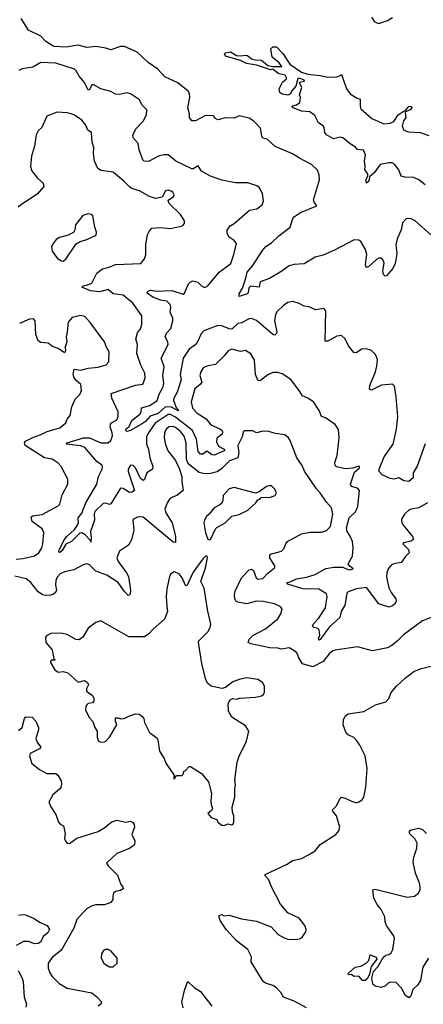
# Model space of a CAD drawing. Extents: x 2133489 to 2292442, y 756223 to 916462.
# Tile 183 of 256: x 2205896 to 2209131, y 837934 to 845829. Entities that reach past the tile are written whole.
import ezdxf

# ---------------------------------------------------------------- set-up
doc = ezdxf.new("R2010")
doc.units = 0

msp = doc.modelspace()

# ---------------------------------------------------------------- linework, layer by layer
at = {"layer": '0CON20XD'}
for points in [[(2209190.8, 844105), (2209065, 844215.8), (2209035, 844232.5), (2209015, 844236), (2208995, 844231.2), (2208965, 844200), (2208952.9, 844145), (2208923.8, 844076.2), (2208911.1, 844025), (2208918.5, 843955), (2208906.3, 843873.7), (2208885.8, 843835), (2208835, 843773.8), (2208825, 843771.2), (2208812.5, 843785), (2208808.1, 843815), (2208817.6, 843877.6), (2208810.8, 843900.8), (2208795, 843915.6), (2208775, 843916.5), (2208755, 843906.5), (2208695, 843850), (2208672.3, 843842.3), (2208667.1, 843865), (2208679.1, 843945), (2208668.2, 843985), (2208631.5, 844051.5), (2208615, 844061.1), (2208577.3, 844062.7), (2208420.2, 843979.8), (2208328.8, 843941.2), (2208264.6, 843925), (2208175, 843870.4), (2208095, 843866.2), (2208055, 843855.9), (2207997.3, 843812.7), (2207897.4, 843752.6), (2207824.1, 843725.9), (2207815, 843683.8), (2207745, 843693.3), (2207731.7, 843678.3), (2207727.3, 843642.7), (2207719.3, 843630.7), (2207655, 843610), (2207655, 843630), (2207682.6, 843677.4), (2207709.4, 843755), (2207718.8, 843805), (2207765, 843857.5), (2207842.4, 843977.6), (2207869.8, 844010.2), (2207915, 844040.8), (2207974.2, 844095.8), (2208065, 844164.7), (2208086.5, 844233.5), (2208099.4, 844250.6), (2208146.9, 844283.1), (2208277.5, 844335), (2208257.1, 844365), (2208252.2, 844385), (2208299.2, 844545), (2208295.8, 844585), (2208281.9, 844621.9), (2208235, 844668.6), (2208137.6, 844717.6), (2208083, 844753), (2207942.6, 844812.6), (2207879.7, 844869.7), (2207845, 844880), (2207836.5, 844896.5), (2207825, 844960), (2207773.3, 845015), (2207735, 845038.8), (2207655, 845058.8), (2207615, 845040), (2207545, 845040.8), (2207485, 845026), (2207465.8, 845035.8), (2207448.3, 845058.3), (2207385, 845060), (2207305, 845017.5), (2207275, 845016.7), (2207256.2, 845045), (2207256.2, 845075), (2207242.7, 845122.7), (2207258.6, 845205), (2207255.6, 845235.6), (2207245.7, 845255.7), (2207163.6, 845323.6), (2207060.2, 845370.2), (2207002.3, 845432.3), (2206924.3, 845485), (2206837.2, 845567.2), (2206735, 845614.3), (2206705, 845614.3), (2206625, 845586.2), (2206585, 845600), (2206505, 845612.9), (2206435, 845605.7), (2206365, 845625.6), (2206267.6, 845607.6), (2206168.8, 845615), (2206105, 845654), (2206065, 845696.9), (2205967.5, 845745), (2205906.9, 845836.9)], [(2208715, 845850), (2208740.7, 845810.7), (2208775, 845797.5), (2208845, 845823.3), (2208885, 845847.5)], [(2209145, 844504.4), (2209095.5, 844545.5), (2209055, 844562.9), (2208983.9, 844566.1), (2208955, 844573.8), (2208935.5, 844625.5), (2208899.7, 844669.7), (2208881.2, 844681.2), (2208855, 844682), (2208785, 844666.7), (2208738.3, 844601.7), (2208700, 844570), (2208695.3, 844534.7), (2208675, 844516.7), (2208671.4, 844545), (2208687.5, 844575), (2208687, 844593), (2208663.3, 844625), (2208666.2, 844655), (2208658.8, 844695), (2208668.8, 844745), (2208653, 844783), (2208605, 844786.7), (2208585, 844808.8), (2208545, 844832.5), (2208485, 844881.2), (2208465, 844886), (2208412.3, 844872.3), (2208355, 844906.7), (2208341.2, 844925), (2208336.2, 844965), (2208328.8, 844978.8), (2208291.7, 845001.7), (2208261.7, 845061.7), (2208221.1, 845091.1), (2208155.8, 845095.8), (2208082.5, 845125), (2208080.7, 845130.7), (2208085, 845138.8), (2208113.9, 845146.1), (2208142.5, 845165), (2208146.7, 845205), (2208140, 845225), (2208157.5, 845285), (2208140, 845325), (2208148.3, 845331.7), (2208180, 845335), (2208176.7, 845345), (2208135, 845358.8), (2208125, 845356.7), (2208110, 845295), (2208074, 845255), (2208066.7, 845233.3), (2208045, 845223.3), (2208000.3, 845230.3), (2207980.8, 845245), (2207976, 845275), (2208001.3, 845328.7), (2208034, 845355), (2208035.7, 845365), (2208023.8, 845385), (2207967.5, 845397.5), (2207925, 845432.5), (2207905, 845426.2), (2207795, 845464), (2207715, 845477.8), (2207665, 845500.5), (2207545, 845537.5), (2207538, 845555), (2207545, 845562), (2207585, 845570), (2207635, 845542.9), (2207665, 845538), (2207705, 845544.3), (2207720.8, 845540.8), (2207753.6, 845513.6), (2207785, 845506.2), (2207835, 845503.3), (2207885, 845462), (2207925, 845452.5), (2207996.1, 845453.9), (2207975, 845482.5), (2207918.3, 845528.3), (2207910, 845595), (2207925, 845610), (2207955, 845610), (2208005, 845556.7), (2208062, 845472), (2208155, 845408.2), (2208205, 845391.3), (2208305, 845382.5), (2208365, 845367.5), (2208439.3, 845370.7), (2208465, 845380), (2208475, 845390), (2208514.2, 845275), (2208545.7, 845235), (2208595, 845201.2), (2208625, 845192.5), (2208624.5, 845135), (2208630.6, 845115), (2208717.3, 845037.3), (2208814.6, 844994.6), (2208865, 844998.5), (2208895, 845013.1), (2208930.6, 845065), (2208968.7, 845091.3), (2208988.3, 845101.7), (2209015, 845131.9), (2209034.2, 845134.2), (2209038.9, 845125), (2209025.7, 845105), (2208988.8, 845091.2), (2208985.5, 845084.5), (2208990.6, 845045), (2208971.5, 845018.5), (2208962.5, 844975), (2208975, 844943.3), (2209011.3, 844928.7), (2209105, 844925.5), (2209175, 844900)], [(2207168.8, 842875), (2207158.1, 842841.9), (2207131.8, 842795), (2207128.4, 842775), (2207150.3, 842720.3), (2207171.2, 842695), (2207160, 842695), (2207111.9, 842721.9), (2207065, 842725.9), (2207005, 842671.2), (2206941, 842649), (2206905, 842607.6), (2206873.3, 842585), (2206783.3, 842535), (2206755, 842526), (2206746, 842535), (2206747.5, 842545), (2206772.9, 842567.1), (2206795, 842615.4), (2206857.8, 842665), (2206868.5, 842685), (2206872.2, 842717.8), (2206940, 842735), (2206996.8, 842775), (2207015, 842825.8), (2207046.1, 842885), (2207050.3, 842915), (2207044.1, 842975), (2207054.2, 843045), (2207028.9, 843115), (2207084.6, 843225), (2207083.3, 843245), (2207060.6, 843285), (2207073.3, 843315), (2207108.1, 843351.9), (2207124.4, 843415), (2207122.9, 843435), (2207103.1, 843485), (2207107.1, 843525), (2207102.7, 843545), (2207075, 843570.8), (2207025, 843579.6), (2206961.9, 843605), (2206918.6, 843635), (2206917.1, 843645), (2206928, 843655), (2206945, 843659.1), (2206995, 843652.2), (2207115, 843658.5), (2207205, 843627.5), (2207217.5, 843635), (2207248.7, 843711.3), (2207265, 843726.2), (2207285, 843734), (2207325, 843724), (2207353.6, 843693.6), (2207372.5, 843685), (2207385, 843684.3), (2207403.8, 843695), (2207494, 843805), (2207587.8, 843875), (2207613.6, 843946.4), (2207632.5, 844035), (2207615, 844058.6), (2207575, 844083.8), (2207560, 844115), (2207558.3, 844141.7), (2207584, 844175), (2207616, 844195), (2207739.1, 844300.9), (2207797.3, 844312.7), (2207840, 844345), (2207850.8, 844375), (2207843.3, 844435), (2207815, 844482.5), (2207795.9, 844495.9), (2207725, 844521.2), (2207625, 844521.2), (2207515, 844543.3), (2207425, 844573.3), (2207354.4, 844614.4), (2207325.8, 844655.8), (2207287.6, 844632.4), (2207275, 844634.2), (2207146.2, 844695), (2207085, 844745.8), (2207055, 844746), (2207015, 844736.2), (2206927, 844693), (2206894.3, 844694.3), (2206884, 844705), (2206854.5, 844784.5), (2206845.7, 844835.7), (2206805, 844882.5), (2206803.6, 844903.6), (2206825.9, 844954.1), (2206886, 845015), (2206912, 845065), (2206913.8, 845105), (2206876, 845145), (2206855.6, 845185.6), (2206784.2, 845234.2), (2206755, 845241.2), (2206695, 845230), (2206665, 845232), (2206625, 845254.2), (2206545, 845273.8), (2206485, 845307.8), (2206475, 845305.7), (2206455, 845266.5), (2206445, 845264.5), (2206415.3, 845325), (2206371.2, 845375), (2206349.4, 845419.4), (2206335, 845432.5), (2206185, 845480.9), (2206065, 845485.5), (2206000.8, 845449.2), (2205915, 845434.4), (2205889.7, 845420.3)], [(2209165.5, 841954.5), (2209095, 841914.4), (2209035, 841905.4), (2209015, 841896.9), (2208981.4, 841865), (2208957.1, 841825), (2208955.6, 841805), (2208964.4, 841785), (2209045.6, 841685), (2209052.5, 841665), (2209035, 841648.9), (2208973.8, 841635), (2208966.2, 841625), (2209011.4, 841581.4), (2209018.1, 841555), (2208987.3, 841525), (2208955, 841477.7), (2208894.8, 841465.2), (2208873.3, 841455), (2208850, 841425), (2208838.1, 841395), (2208835, 841360), (2208855, 841273.8), (2208872.5, 841235), (2208910.6, 841185), (2208913.1, 841165), (2208902.9, 841145), (2208885, 841128.1), (2208855, 841119.2), (2208775, 841146.5), (2208675, 841275.6), (2208594.5, 841264.5), (2208528.1, 841241.9), (2208519.5, 841230.5), (2208507.9, 841162.1), (2208501.1, 841135), (2208474, 841085), (2208461.1, 841035), (2208379.2, 840960.8), (2208305, 840860), (2208295, 840854), (2208291.4, 840865), (2208302.5, 840895), (2208296.1, 840936.1), (2208285, 840948.1), (2208252.5, 840955), (2208242, 840965), (2208250, 840985), (2208291.1, 841028.9), (2208348.1, 841111.9), (2208360.9, 841205), (2208355.6, 841225), (2208295, 841263.1), (2208166.4, 841266.4), (2208045, 841302.9), (2208037.5, 841315), (2208065, 841320.8), (2208115, 841346.7), (2208195, 841359.1), (2208265, 841380.6), (2208350.9, 841429.1), (2208415, 841439.3), (2208485, 841439.4), (2208525, 841420), (2208545, 841417.5), (2208570, 841425), (2208538.8, 841448.8), (2208530, 841465), (2208563.3, 841526.7), (2208569.1, 841595), (2208562.3, 841645), (2208545, 841687.5), (2208520.4, 841725), (2208516.2, 841753.8), (2208536.2, 841833.8), (2208587, 841883), (2208605.3, 841924.7), (2208620, 842055), (2208605, 842073.1), (2208555.6, 842085.6), (2208548.1, 842105), (2208578.8, 842201.2), (2208620, 842235), (2208620, 842245), (2208607, 842247), (2208566.4, 842233.6), (2208505, 842226.7), (2208435, 842244.2), (2208424.2, 842254.2), (2208421.9, 842278.1), (2208440, 842335), (2208455.7, 842475), (2208452.3, 842542.3), (2208425, 842583.3), (2208346.1, 842636.1), (2208316.1, 842646.1), (2208295.8, 842695), (2208251.2, 842765), (2208206.7, 842795), (2208161.8, 842811.8), (2208137.1, 842855), (2208068.8, 842945), (2207999.1, 842989.1), (2207965, 843000.8), (2207925, 842999.2), (2207885, 842980.8), (2207825, 842937.1), (2207815, 842934), (2207805, 842939.2), (2207785.4, 842985), (2207777.8, 843097.8), (2207749.5, 843149.5), (2207705, 843175.7), (2207665, 843168.8), (2207595, 843187.3), (2207565.7, 843175), (2207535.3, 843134.7), (2207465.4, 843064.6), (2207405, 843053.5), (2207377.8, 843042.2), (2207365, 843032.5), (2207348.9, 843005), (2207339.4, 842975), (2207355, 842922.5), (2207344.5, 842905.5), (2207300.7, 842869.3), (2207271.1, 842765), (2207280, 842715), (2207319.6, 842675), (2207389.5, 842629.5), (2207429.2, 842579.2), (2207495, 842552.2), (2207515, 842536.7), (2207520.8, 842525), (2207518.2, 842505), (2207476.2, 842473.8), (2207472.3, 842445), (2207489.7, 842409.7), (2207534.4, 842385), (2207541.5, 842375), (2207455, 842337), (2207435, 842340), (2207395, 842369.4), (2207365, 842344.4), (2207345, 842344.6), (2207327.5, 842367.5), (2207312, 842465), (2207280.2, 842535), (2207145, 842642.1), (2207105, 842662.2), (2207085, 842662.9), (2206982.9, 842595), (2206932.7, 842525), (2206913.5, 842486.5), (2206912.9, 842425), (2206929.3, 842385), (2206938.2, 842315), (2206964.3, 842245), (2206960, 842225), (2206945, 842213.3), (2206914.5, 842195.5), (2206895, 842141.2), (2206885, 842132.9), (2206865, 842150.8), (2206825, 842235.4), (2206805, 842253.3), (2206783.6, 842256.4), (2206765, 842226.2), (2206764.6, 842205), (2206815.4, 842054.6), (2206795, 842039.6), (2206775, 842038.8), (2206725, 842069.4), (2206705, 842071.3), (2206625, 841947.3), (2206615, 841941.8), (2206585, 841952.9), (2206565, 841949.3), (2206498.7, 841885), (2206492.3, 841865), (2206494.1, 841815), (2206462.6, 841725), (2206469.6, 841675), (2206465, 841640), (2206462, 841652), (2206419.2, 841699.2), (2206395, 841714), (2206378.1, 841711.9), (2206310.9, 841645), (2206266.7, 841623.3), (2206235, 841572.2), (2206214.3, 841554.3), (2206209.2, 841565), (2206212.5, 841575), (2206251.8, 841658.2), (2206272.9, 841685), (2206335, 841740.7), (2206360.2, 841775), (2206368.4, 841795), (2206364.4, 841835), (2206395, 841872.9), (2206424.8, 841955.2), (2206513.2, 842105), (2206526.4, 842165), (2206556.2, 842225), (2206560, 842245), (2206555, 842257.5), (2206515, 842285.6), (2206417.4, 842397.4), (2206385, 842411.7), (2206267.5, 842425), (2206275, 842436.4), (2206406.1, 842476.1), (2206455.3, 842475.3), (2206545, 842435.3), (2206605, 842436.7), (2206625, 842454.2), (2206638.4, 842491.6), (2206637.4, 842515), (2206621.4, 842565), (2206623.1, 842585), (2206632.4, 842597.6), (2206675, 842621.4), (2206685, 842644), (2206685, 842683.8), (2206634.4, 842795), (2206629.3, 842830.7), (2206825, 842899.6), (2206883.9, 842906.1), (2206900.8, 842955), (2206898.1, 842995), (2206867.9, 843057.9), (2206835, 843152.5), (2206840, 843225), (2206827.6, 843267.6), (2206841.3, 843318.7), (2206865, 843350), (2206875.6, 843385), (2206874.2, 843455), (2206802.5, 843555), (2206725, 843620), (2206645, 843630.8), (2206605, 843664.4), (2206535, 843646.7), (2206464.2, 843655), (2206394, 843685), (2206403.8, 843695), (2206430.8, 843700.8), (2206474.2, 843715.8), (2206515, 843796.2), (2206558.2, 843831.8), (2206613.8, 843845), (2206665, 843866.9), (2206866.7, 843875), (2206895, 843912.5), (2206906.6, 843943.4), (2206905.7, 844025), (2206919.2, 844105), (2206935, 844136.2), (2206955, 844156), (2207025, 844163.8), (2207105, 844154.2), (2207200, 844175), (2207217.5, 844195), (2207216.2, 844215), (2207185.8, 844265.8), (2207093.3, 844355), (2207086.7, 844375), (2207090, 844385), (2207128.2, 844411.8), (2207132.9, 844425), (2207124.3, 844445), (2207110.8, 844455), (2207085, 844462.5), (2207065, 844456.9), (2207036.7, 844405), (2206984.2, 844395.8), (2206935, 844411.9), (2206855, 844457.5), (2206795, 844474.4), (2206775, 844488), (2206730, 844535), (2206646.1, 844606.1), (2206548.8, 844618.8), (2206520.8, 844635), (2206494.4, 844695), (2206487.5, 844755), (2206491.1, 844805), (2206475.7, 844845.7), (2206471.2, 844925), (2206442.4, 844942.4), (2206425, 844984.3), (2206395, 845023.8), (2206334.2, 845064.2), (2206315, 845070.8), (2206275, 845081.4), (2206195, 845086.7), (2206112.5, 845055), (2206073.3, 844965), (2206045, 844937.5), (2206028.8, 844905), (2206014, 844815), (2205990, 844735), (2205982.9, 844655), (2205989.1, 844619.1), (2206039.1, 844559.1), (2206085, 844518.8), (2206089.3, 844490.7), (2206035, 844430), (2205941.9, 844368.1), (2205903.8, 844345), (2205884.2, 844325)], [(2206245, 843892.5), (2206265, 843907.5), (2206349.5, 844030.5), (2206380.5, 844049.5), (2206435, 844066), (2206508.8, 844101.2), (2206512.5, 844125), (2206496.7, 844165), (2206483.3, 844255), (2206475, 844266.7), (2206445, 844273.3), (2206401.2, 844258.8), (2206343.3, 844185), (2206337, 844143), (2206326.4, 844123.6), (2206285, 844100), (2206215, 844083.3), (2206187.5, 844065), (2206163.3, 844035), (2206151.2, 844005), (2206155, 843972.5), (2206197.5, 843915), (2206230, 843895), (2206245, 843892.5)], [(2209145, 842427.1), (2209081.7, 842248.3), (2209048.8, 842195), (2209050, 842155), (2209015, 842126), (2208975, 842131.4), (2208935, 842154.4), (2208895, 842145.8), (2208865, 842151), (2208800.8, 842180.8), (2208777.9, 842205), (2208777.9, 842225), (2208817.5, 842325), (2208889.6, 842425), (2208915.7, 842544.3), (2208926.2, 842643.8), (2208914.1, 842805.9), (2208899.5, 842889.5), (2208885, 842907.5), (2208795, 842898), (2208715, 842859.2), (2208698.8, 842865), (2208702.9, 842895), (2208746.7, 843005), (2208758.9, 843051.1), (2208763.1, 843105), (2208748.6, 843145), (2208716.2, 843176.2), (2208675, 843188.6), (2208635, 843185.8), (2208595, 843158.8), (2208575, 843160), (2208532, 843215), (2208505, 843268.8), (2208475, 843296.2), (2208437.7, 843292.3), (2208365, 843252), (2208345, 843250), (2208348.8, 843495), (2208333, 843513), (2208266.4, 843503.6), (2208216, 843526), (2208175, 843532.5), (2208135, 843554.2), (2208085, 843568), (2208045, 843560), (2208011.7, 843538.3), (2207959.8, 843490.2), (2207945.4, 843464.6), (2207938.2, 843415), (2207958.2, 843325), (2207955, 843312), (2207941.7, 843298.3), (2207925, 843304.2), (2207795, 843417.1), (2207755, 843432.9), (2207735, 843430.8), (2207675, 843399.4), (2207645, 843392.2), (2207595, 843348.7), (2207575, 843349.3), (2207515, 843375.2), (2207485, 843375.7), (2207372.9, 843335), (2207352.5, 843315), (2207319.3, 843240.7), (2207300.9, 843219.1), (2207255, 843187.2), (2207206.7, 843115), (2207181.9, 842985), (2207189.2, 842945), (2207168.8, 842875)], [(2205867, 841503), (2205922.1, 841507.9), (2206015, 841531.2), (2206048.8, 841555), (2206072, 841595), (2206080.8, 841625), (2206088.3, 841718.3), (2206075.4, 841745.4), (2205996, 841805), (2205988.3, 841841.7), (2206000, 841850), (2206075, 841862.7), (2206205, 841930), (2206217.1, 841945), (2206235, 842018.8), (2206282.5, 842105), (2206281.2, 842145), (2206227, 842247), (2206205, 842273.8), (2206155, 842304.2), (2206095, 842315.6), (2205940, 842415), (2205933.2, 842435), (2205941.1, 842448.9), (2206005, 842481.8), (2206067.8, 842502.2), (2206115, 842527.9), (2206216.7, 842555), (2206264.4, 842595.6), (2206277.1, 842625), (2206300, 842655), (2206312.9, 842725), (2206341.4, 842785), (2206376.8, 842823.2), (2206392, 842855), (2206385, 842903.3), (2206345, 842937.5), (2206328.9, 842965), (2206324.5, 842985.5), (2206333.3, 843026.7), (2206385, 843018.9), (2206445, 843034.6), (2206526, 843044), (2206589.1, 843060.9), (2206610.8, 843085), (2206614.2, 843165), (2206592, 843202), (2206575.7, 843245), (2206461.3, 843401.3), (2206418.7, 843448.7), (2206385, 843456), (2206315, 843440.8), (2206285, 843404), (2206275.8, 843325), (2206269.5, 843285), (2206272.4, 843245), (2206261.5, 843205), (2206262.9, 843175), (2206255, 843158.8), (2206205, 843193.3), (2206159.3, 843209.3), (2206125, 843236), (2206065, 843239.2), (2206043, 843253), (2206026.2, 843305), (2206018.8, 843415), (2206005, 843431.2), (2205975, 843428.8), (2205895, 843393.8)], [(2209208.5, 841041.5), (2209125, 841009.4), (2208973.2, 840896.8), (2208925, 840848), (2208878.3, 840811.7), (2208845, 840793.3), (2208725, 840768.6), (2208605, 840800.8), (2208425, 840774.3), (2208405, 840767.1), (2208377.5, 840745), (2208328, 840682), (2208245, 840639.4), (2208163.6, 840663.6), (2208132, 840718), (2208122, 840745), (2208109.5, 840759.5), (2208055, 840791.2), (2207995, 840782.5), (2207965, 840790), (2207901.7, 840791.7), (2207747.5, 840825), (2207726.2, 840835), (2207735, 840861.2), (2207765, 840890), (2207866, 840945), (2207963.8, 841025), (2207988.8, 841065), (2207998.8, 841105), (2207982.5, 841125), (2207937.5, 841145), (2207847.5, 841165), (2207795, 841166.5), (2207715, 841146.2), (2207645, 841157.5), (2207631.4, 841165), (2207621.1, 841185), (2207618.4, 841215), (2207624.1, 841245.9), (2207673.8, 841355), (2207735, 841417.5), (2207755, 841422), (2207771.2, 841411.2), (2207791.4, 841355), (2207805, 841342.2), (2207845, 841348.6), (2207885, 841391.9), (2207937.4, 841432.6), (2207944.2, 841445), (2207902.2, 841515), (2207900.8, 841535), (2207907.5, 841542.5), (2207995, 841568.5), (2208015, 841590.8), (2208028.6, 841625), (2208043.8, 841645), (2208155, 841706.9), (2208225, 841719.4), (2208315, 841718.8), (2208355.8, 841734.2), (2208386, 841765), (2208405.8, 841865), (2208394.2, 841915), (2208355, 841960), (2208305.4, 842035.4), (2208275, 842067.5), (2208178, 842208), (2208161.4, 842255), (2208118.6, 842315), (2208064.3, 842454.3), (2208051.2, 842475), (2208020.8, 842500.8), (2207945, 842511.4), (2207893.9, 842526.1), (2207845, 842528.8), (2207795, 842516), (2207765, 842532), (2207695, 842532.5), (2207687.5, 842525), (2207680, 842485), (2207644.4, 842415), (2207651.5, 842355), (2207644.6, 842315.4), (2207578.7, 842291.3), (2207512.9, 842227.1), (2207477.6, 842202.4), (2207425, 842190), (2207378.4, 842188.4), (2207335, 842198.5), (2207245, 842267.5), (2207232.7, 842305), (2207230.8, 842435), (2207215, 842489.5), (2207185, 842528.2), (2207145, 842560), (2207122.2, 842567.8), (2207095, 842564.6), (2207071.2, 842545), (2207057.3, 842515), (2207054.7, 842475), (2207065, 842420), (2207085, 842368), (2207144.6, 842294.6), (2207175.6, 842225), (2207195.6, 842165), (2207195.6, 842125), (2207206.4, 842053.6), (2207155, 842012.9), (2207119.4, 842000.6), (2207096.8, 841983.2), (2207077.5, 841955), (2207060, 841905), (2207066.9, 841875), (2207117.8, 841795), (2207145.6, 841685), (2207145, 841637.5), (2207125, 841640), (2206885, 841840), (2206845, 841843.3), (2206807.5, 841825), (2206803.8, 841815), (2206811.2, 841735), (2206791.7, 841658.3), (2206766.7, 841615), (2206695, 841566.7), (2206675.6, 841515), (2206685.5, 841485), (2206752.9, 841395), (2206768.5, 841365), (2206783.5, 841255), (2206781.9, 841228.1), (2206775.7, 841214.3), (2206765, 841212), (2206734.3, 841245.7), (2206685.2, 841315.2), (2206595, 841375.3), (2206505, 841407.1), (2206455, 841458.8), (2206435, 841466.2), (2206403.2, 841456.8), (2206330.9, 841419.1), (2206255, 841403.1), (2206218.8, 841385), (2206195, 841358.8), (2206185, 841332.5), (2206181.4, 841295), (2206191.9, 841255), (2206182.6, 841237.4), (2206166.5, 841223.5), (2206144, 841216), (2206105, 841213.2), (2206078.6, 841218.6), (2206042.7, 841242.7), (2205986, 841315), (2205946.4, 841346.4), (2205857, 841367)], [(2207415, 841657.5), (2207425, 841660), (2207464.1, 841745.9), (2207475, 841757.5), (2207544.1, 841795.9), (2207595, 841848.8), (2207655, 841862), (2207723.3, 841895), (2207787.5, 841955), (2207805, 841980), (2207820, 841985), (2207831.7, 841998.3), (2207905, 842000), (2207942.5, 842015), (2207953.3, 842035), (2207940, 842065), (2207915, 842090), (2207895, 842091.2), (2207874.3, 842085.7), (2207815, 842042.5), (2207785, 842032.5), (2207615, 842079.2), (2207575, 842066), (2207526.2, 842015), (2207523.8, 841975), (2207515, 841953.3), (2207500.5, 841939.5), (2207454.2, 841915.8), (2207415.9, 841864.1), (2207393.3, 841845), (2207376.7, 841815), (2207371.2, 841795), (2207384.2, 841715), (2207403.9, 841663.9), (2207415, 841657.5)], [(2207535, 839366.7), (2207565, 839382.5), (2207595, 839372.5), (2207608.3, 839381.7), (2207612.5, 839395), (2207612.5, 839445), (2207602.5, 839475), (2207600, 839515), (2207620, 839595), (2207620, 839665), (2207626.2, 839695), (2207620.8, 839735), (2207639.2, 839875), (2207655.7, 839924.3), (2207713.8, 840045), (2207733.3, 840125), (2207705, 840166.7), (2207595, 840236.7), (2207568.8, 840285), (2207566.7, 840345), (2207582.5, 840375), (2207603.6, 840386.4), (2207635, 840380), (2207660.5, 840389.5), (2207785, 840397.5), (2207835, 840408.8), (2207846.7, 840415), (2207858.8, 840435), (2207858, 840485), (2207841.2, 840515), (2207805, 840537.5), (2207715, 840552.5), (2207655, 840538.6), (2207605, 840519.2), (2207545, 840473.3), (2207515, 840466.2), (2207430, 840485), (2207405, 840506), (2207388.1, 840535), (2207355, 840667.5), (2207328, 840835), (2207331.7, 840848.3), (2207405, 840921.2), (2207422.5, 840955), (2207428.3, 840981.7), (2207404.1, 841085.9), (2207375, 841270), (2207348.8, 841325), (2207386, 841435), (2207402.5, 841515), (2207398.3, 841528.3), (2207385, 841527.5), (2207363.3, 841505), (2207285, 841400), (2207235, 841290), (2207225, 841293.3), (2207197.3, 841355), (2207174, 841385), (2207135, 841402), (2207106.7, 841385), (2207100, 841375), (2207076.2, 841265), (2207070, 841205), (2207074.2, 841124.2), (2207080.6, 841085), (2207056.8, 841023.2), (2206965, 840943.3), (2206931.2, 840905), (2206895, 840881.4), (2206771.7, 840881.7), (2206545, 841008.8), (2206505, 840996.7), (2206445, 840950), (2206401.7, 840878.3), (2206372.3, 840857.7), (2206345, 840860), (2206275, 840900), (2206225, 840908.8), (2206145, 840906.7), (2206110.7, 840889.3), (2206103.3, 840875), (2206104.2, 840834.2), (2206155, 840776.7), (2206170, 840705), (2206180, 840695), (2206165, 840690), (2206155, 840700), (2206142.5, 840685), (2206142.5, 840675), (2206177.5, 840615), (2206205, 840597.5), (2206245, 840603.8), (2206282.7, 840592.7), (2206365, 840518), (2206415, 840530.8), (2206438.8, 840515), (2206446.7, 840495), (2206430, 840465), (2206432.5, 840445), (2206480, 840410), (2206491.2, 840385), (2206488.8, 840365), (2206479.2, 840350.8), (2206445, 840345.7), (2206433.6, 840336.4), (2206425.8, 840325), (2206423.8, 840295), (2206452, 840235), (2206482.7, 840202.7), (2206498.8, 840155), (2206516.7, 840125), (2206516.7, 840075), (2206527.5, 840045), (2206545, 840036.7), (2206575, 840040), (2206586.7, 840045), (2206615, 840076.7), (2206673.3, 840175), (2206662.5, 840205), (2206665, 840230), (2206685, 840232.5), (2206705, 840223.3), (2206733.6, 840226.4), (2206770, 840245), (2206825, 840262), (2206855, 840260), (2206875.8, 840245.8), (2206890, 840225), (2206897.5, 840195), (2206935, 840112.5), (2206995, 840070), (2207002.5, 840055), (2207017.5, 839965), (2207052.5, 839905), (2207066.4, 839866.4), (2207130, 839775), (2207130, 839745), (2207135, 839740), (2207151.7, 839768.3), (2207195, 839770), (2207205, 839780), (2207213.6, 839806.4), (2207225, 839810), (2207255, 839840), (2207265, 839840), (2207352.5, 839785), (2207408.3, 839718.3), (2207432.5, 839625), (2207427.5, 839565), (2207430, 839535), (2207442.5, 839505), (2207433, 839487), (2207403, 839463), (2207431.7, 839431.7), (2207476.4, 839416.4), (2207484.2, 839394.2), (2207515, 839371.2), (2207535, 839366.7)], [(2207967.5, 838495), (2208015, 838466.2), (2208045, 838456), (2208115.9, 838454.1), (2208147.7, 838462.3), (2208163.9, 838476.1), (2208190, 838515), (2208193.3, 838535), (2208181.2, 838565), (2208136, 838625), (2208045, 838667.5), (2207987.6, 838737.6), (2207910.9, 838880.9), (2207892.7, 838932.7), (2207863.8, 838965), (2207863.3, 838975), (2208035.6, 839054.4), (2208085, 839088), (2208155, 839103.8), (2208217.5, 839135), (2208263.9, 839166.1), (2208303.9, 839216.1), (2208428.8, 839295), (2208454, 839325), (2208461.4, 839355), (2208434.5, 839444.5), (2208404.2, 839485), (2208405.8, 839495), (2208436, 839526), (2208465, 839586.7), (2208475, 839594), (2208505, 839588), (2208555, 839562), (2208595, 839550), (2208615, 839556.7), (2208640, 839575), (2208654.2, 839595.8), (2208671.4, 839675), (2208681.1, 839825), (2208666.3, 839926.3), (2208622.5, 840012.5), (2208592, 840055), (2208573.2, 840073.2), (2208528.8, 840095), (2208511.2, 840115), (2208490, 840175), (2208492, 840215), (2208505, 840243.3), (2208527.7, 840262.3), (2208655, 840282), (2208747.5, 840335), (2208831.2, 840358.8), (2208853.8, 840385), (2208873.3, 840435), (2208915.6, 840484.4), (2208985, 840549.2), (2209055, 840602), (2209115, 840625.8), (2209240, 840655)], [(2205885, 840130.6), (2205914.3, 840155), (2205934.3, 840225), (2205945, 840240), (2205995, 840237.5), (2206025.8, 840205), (2206045.7, 840155), (2206046.9, 840135), (2206026.2, 840065), (2206036, 840035), (2206063.8, 839995), (2206055, 839982.5), (2205980, 839945), (2205973.6, 839923.6), (2205993.3, 839865), (2206055, 839816.7), (2206114.1, 839784.1), (2206185, 839783.8), (2206200.8, 839770.8), (2206227.4, 839727.4), (2206231.7, 839698.3), (2206225, 839673.3), (2206215, 839658.8), (2206160, 839615), (2206130, 839555), (2206145, 839517.5), (2206186.2, 839455), (2206206.2, 839395), (2206219.5, 839379.5), (2206246.2, 839365), (2206260, 839305), (2206254, 839265), (2206262.1, 839242.1), (2206277.3, 839227.3), (2206295, 839224), (2206354.1, 839265.9), (2206525, 839320.6), (2206578.5, 839351.5), (2206599.6, 839370.4), (2206633.6, 839396.4), (2206675, 839411.2), (2206745, 839396), (2206785, 839401.4), (2206803.2, 839393.2), (2206814.2, 839375), (2206816, 839355), (2206794, 839295), (2206820, 839245), (2206815.8, 839214.2), (2206775, 839182.5), (2206675, 839143.8), (2206592.5, 839065), (2206604.1, 839044.1), (2206678.8, 838968.8), (2206706.1, 838896.1), (2206723.3, 838875), (2206725, 838860), (2206705, 838846.7), (2206665, 838840), (2206647.5, 838825), (2206641.2, 838805), (2206642.5, 838775), (2206625, 838750), (2206575, 838732.5), (2206505, 838732.9), (2206475.5, 838724.5), (2206437.8, 838702.2), (2206398.6, 838665), (2206355, 838614), (2206328.5, 838545), (2206238.6, 838385), (2206224.2, 838365), (2206155, 838309.4), (2206124.2, 838265), (2206122.9, 838225), (2206137.6, 838187.6), (2206156.6, 838156.6), (2206211.1, 838101.1), (2206275, 838063.3), (2206473.3, 838025), (2206514.6, 837995), (2206551.2, 837955), (2206546.2, 837935), (2206525, 837920.4)], [(2209173.8, 838305), (2209128.3, 838231.7), (2209110, 838125), (2209085, 838087.5), (2209047, 838053), (2209031.7, 837998.3), (2209015, 837986.7), (2208988.8, 838005), (2208956.7, 838065), (2208915, 838108.8), (2208865, 838110.8), (2208850, 838105), (2208825, 838079.2), (2208791.7, 838068.3), (2208745, 838080.5), (2208726.1, 838096.1), (2208719.1, 838145), (2208733.3, 838196.7), (2208766.2, 838235), (2208809.2, 838310.8), (2208831.7, 838328.3), (2208855, 838334.4), (2208872.4, 838347.6), (2208888, 838375), (2208900, 838465), (2208893.3, 838485), (2208836.7, 838565), (2208826.7, 838595), (2208823.8, 838635), (2208793.8, 838695), (2208761.2, 838735), (2208734.1, 838784.1), (2208727.5, 838852.5), (2208745, 838856.2), (2209002.1, 838792.1), (2209059.7, 838800.3), (2209092, 838825), (2209105.8, 838855), (2209107.3, 838877.3), (2209102, 838905), (2209068.6, 838985), (2209050, 839075), (2209055.8, 839114.2), (2209080.6, 839185), (2209081.1, 839225), (2209065, 839257.5), (2209020.6, 839305), (2209021.9, 839325), (2209035, 839333.5), (2209095, 839345.6), (2209125, 839337.1), (2209155.8, 839305)], [(2205885, 838650), (2205915, 838655.5), (2205941.4, 838651.4), (2206012.1, 838622.1), (2206055, 838592.3), (2206115.9, 838565.9), (2206133.3, 838535), (2206121.3, 838508.7), (2206082.5, 838477.5), (2206064, 838436), (2206045, 838421.5), (2206015, 838417.9), (2205965, 838436.8), (2205925, 838437.3), (2205867.5, 838405)], [(2208195, 837906.2), (2208095, 837960.8), (2208011.7, 837991.7), (2207989.1, 838029.1), (2207955, 838066.2), (2207925, 838084), (2207865, 838104), (2207847.3, 838117.3), (2207752, 838275), (2207753.8, 838315), (2207724.5, 838374.5), (2207635, 838442), (2207551.4, 838535), (2207502.5, 838605), (2207493.3, 838645), (2207515, 838653.3), (2207535, 838643.8), (2207575, 838648), (2207675, 838620), (2207795, 838600), (2207912.5, 838555), (2207967.5, 838495)], [(2206615.9, 838234.1), (2206645, 838234.3), (2206678, 838265), (2206676.7, 838305), (2206625, 838362.5), (2206605, 838374.3), (2206583.3, 838375), (2206568, 838365), (2206550.9, 838339.1), (2206547.5, 838305), (2206569.2, 838265), (2206582.8, 838252.8), (2206615.9, 838234.1)], [(2208665, 838124.2), (2208643.3, 838125), (2208615, 838160), (2208575, 838157.5), (2208555, 838172.5), (2208535, 838170), (2208530, 838175), (2208532.5, 838185), (2208585, 838231.2), (2208629.5, 838240.5), (2208672.5, 838265), (2208693.6, 838286.4), (2208705, 838330), (2208753.6, 838313.6), (2208758.8, 838295), (2208712.9, 838237.1), (2208701.2, 838175), (2208685, 838140), (2208665, 838124.2)], [(2205882.9, 838205), (2205915.6, 838145), (2205924.2, 838115.8), (2205932.7, 837992.7), (2205950.8, 837935), (2205945, 837911.2)], [(2207207.3, 837907.3), (2207195.8, 837955), (2207218.8, 838055), (2207243.8, 838116.2), (2207295, 838070), (2207345, 838036.2), (2207435, 837918.8)]]:
    msp.add_lwpolyline(points, dxfattribs=at)

doc.saveas('drawing.dxf')
